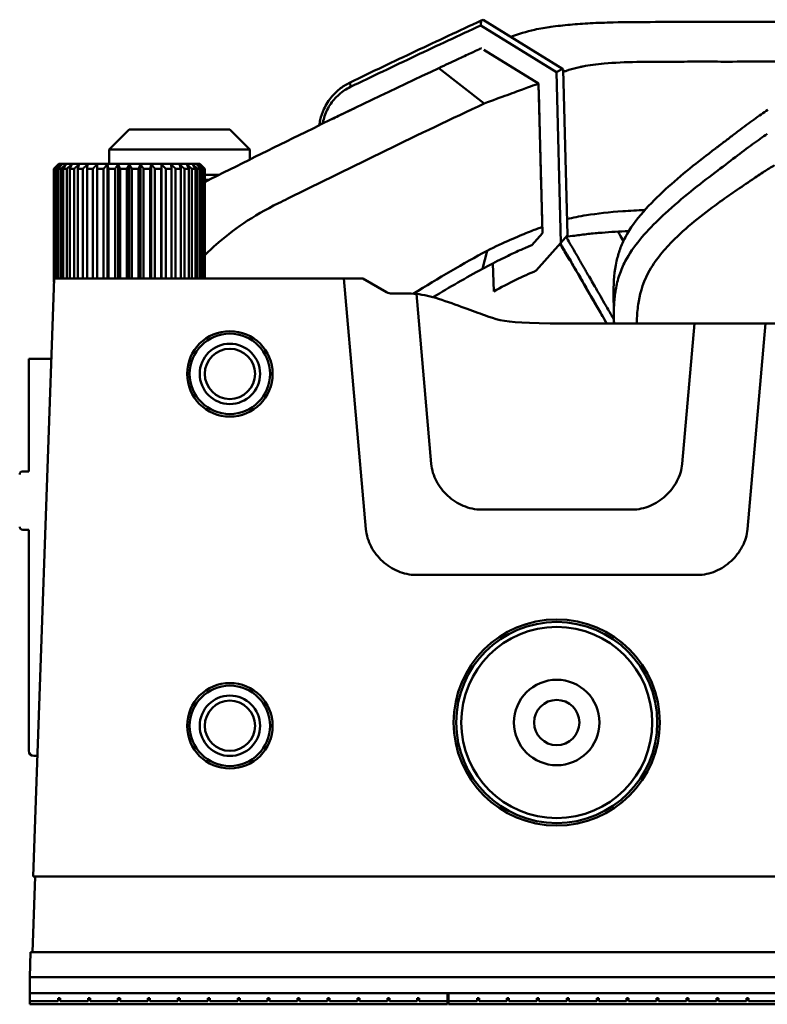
# Model space of a CAD drawing. Header units: millimetres. Extents: x 0 to 2100, y 0 to 1485.
# Tile 69 of 256: x 610 to 684, y 1244 to 1342. Entities that reach past the tile are written whole.
import ezdxf

# ---------------------------------------------------------------- set-up
doc = ezdxf.new("R2010")
doc.units = ezdxf.units.MM
doc.header["$LTSCALE"] = 5
doc.layers.add('Sichtbar (ISO)', color=7, linetype='Continuous', lineweight=50)

msp = doc.modelspace()

# ---------------------------------------------------------------- linework, layer by layer
at = {"layer": 'Sichtbar (ISO)'}
for p, q in [((656.0475, 1341.7478), (663.9291, 1336.86)), ((655.8214, 1341.181), (663.3369, 1336.5202)), ((656.1275, 1338.7565), (661.5572, 1335.3892)), ((656.1664, 1333.4199), (651.6383, 1336.9342)), ((663.3369, 1336.5202), (663.9291, 1336.86)), ((663.9291, 1336.86), (664.021, 1336.803)), ((664.4528, 1320.3158), (664.021, 1336.803)), ((663.7811, 1319.5581), (663.3369, 1336.5202)), ((642.8278, 1335.5107), (642.8533, 1335.0611)), ((661.5572, 1335.3892), (661.5572, 1335.3892)), ((661.5572, 1335.3892), (661.947, 1320.5041)), ((661.5573, 1335.3891), (661.5573, 1335.3891)), ((620.8657, 1330.823), (618.8657, 1328.823)), ((620.8657, 1330.823), (630.8657, 1330.823)), ((630.8657, 1330.823), (632.8657, 1328.823)), ((632.8657, 1328.823), (618.8657, 1328.823)), ((618.8657, 1327.423), (618.8657, 1328.823)), ((632.8657, 1327.849), (632.8657, 1328.823)), ((613.3699, 1326.923), (613.3699, 1315.633)), ((613.4231, 1326.923), (613.3699, 1326.923)), ((613.4231, 1326.923), (613.4231, 1316.023)), ((613.5013, 1326.923), (613.5013, 1316.023)), ((613.6595, 1326.923), (613.5013, 1326.923)), ((613.6595, 1326.923), (613.6595, 1316.023)), ((613.8657, 1327.423), (613.8029, 1327.3602)), ((613.814, 1326.923), (613.814, 1316.023)), ((614.0734, 1326.923), (613.814, 1326.923)), ((627.8657, 1327.423), (613.8657, 1327.423)), ((614.0734, 1326.923), (614.0734, 1316.023)), ((614.3004, 1326.923), (614.3004, 1316.023)), ((614.6545, 1326.923), (614.3004, 1326.923)), ((614.6545, 1326.923), (614.6545, 1316.023)), ((614.9484, 1326.923), (614.9484, 1316.023)), ((615.3886, 1326.923), (614.9484, 1326.923)), ((615.3886, 1326.923), (615.3886, 1316.023)), ((615.7422, 1326.923), (615.7422, 1316.023)), ((616.2576, 1326.923), (615.7422, 1326.923)), ((616.2576, 1326.923), (616.2576, 1316.023)), ((616.6621, 1326.923), (616.6621, 1316.023)), ((617.24, 1326.923), (616.6621, 1326.923)), ((617.24, 1326.923), (617.24, 1316.023)), ((617.6593, 1327.3602), (617.6593, 1316.023)), ((617.6855, 1326.923), (617.6855, 1316.023)), ((618.3116, 1326.923), (617.6855, 1326.923)), ((618.3116, 1326.923), (618.3116, 1316.023)), ((618.6832, 1327.3602), (618.6832, 1316.023)), ((618.7872, 1326.923), (618.7872, 1316.023)), ((619.4462, 1326.923), (618.7872, 1326.923)), ((619.4462, 1326.923), (619.4462, 1316.023)), ((619.7609, 1327.3602), (619.7609, 1316.023)), ((619.9401, 1326.923), (619.9401, 1316.023)), ((620.6157, 1326.923), (619.9401, 1326.923)), ((620.6157, 1326.923), (620.6157, 1316.023)), ((620.8657, 1327.3602), (620.8657, 1316.023)), ((621.1157, 1326.923), (621.1157, 1316.023)), ((621.7914, 1326.923), (621.1157, 1326.923)), ((621.7914, 1326.923), (621.7914, 1316.023)), ((621.9706, 1327.3602), (621.9706, 1316.023)), ((622.2853, 1326.923), (622.2853, 1316.023)), ((622.9443, 1326.923), (622.2853, 1326.923)), ((622.9443, 1326.923), (622.9443, 1316.023)), ((623.0483, 1327.3602), (623.0483, 1316.023)), ((623.4199, 1326.923), (623.4199, 1316.023)), ((624.046, 1326.923), (623.4199, 1326.923)), ((624.046, 1326.923), (624.046, 1316.023)), ((624.0722, 1327.3602), (624.0722, 1316.023)), ((624.4915, 1326.923), (624.4915, 1316.023)), ((625.0694, 1326.923), (624.4915, 1326.923)), ((625.0694, 1326.923), (625.0694, 1316.023)), ((625.4739, 1326.923), (625.4739, 1316.023)), ((625.9893, 1326.923), (625.4739, 1326.923)), ((625.9893, 1326.923), (625.9893, 1316.023)), ((626.3429, 1326.923), (626.3429, 1316.023)), ((626.7831, 1326.923), (626.3429, 1326.923)), ((626.7831, 1326.923), (626.7831, 1316.023)), ((627.077, 1326.923), (627.077, 1316.023)), ((627.4311, 1326.923), (627.077, 1326.923)), ((627.4311, 1326.923), (627.4311, 1316.023)), ((627.6581, 1326.923), (627.6581, 1316.023)), ((627.9175, 1326.923), (627.6581, 1326.923)), ((627.8657, 1327.423), (627.9286, 1327.3602)), ((627.9175, 1326.923), (627.9175, 1316.023)), ((628.072, 1326.923), (628.072, 1316.023)), ((628.2302, 1326.923), (628.072, 1326.923)), ((628.2302, 1326.923), (628.2302, 1316.023)), ((628.3084, 1326.923), (628.3084, 1316.023)), ((628.3616, 1326.923), (628.3084, 1326.923)), ((628.3616, 1326.923), (628.3616, 1316.023)), ((628.3616, 1326.323), (629.8154, 1326.323)), ((628.822, 1325.823), (628.3616, 1325.823)), ((661.9298, 1321.1321), (661.9259, 1321.1261)), ((661.9307, 1321.13), (661.9307, 1321.1301)), ((661.947, 1320.5041), (660.8892, 1319.3107)), ((664.4528, 1320.3158), (663.7811, 1319.5581)), ((663.7811, 1319.5581), (661.3306, 1316.7936)), ((655.9743, 1316.9661), (656.4377, 1318.7727)), ((657.0965, 1314.7291), (657.0234, 1317.5206)), ((611.3057, 1256.5226), (613.3835, 1316.023)), ((642.2032, 1316.023), (613.3835, 1316.023)), ((642.2032, 1316.023), (644.3848, 1291.0873)), ((642.2032, 1316.023), (644.0862, 1316.023)), ((646.4522, 1314.657), (644.0862, 1316.023)), ((648.3966, 1314.523), (646.9522, 1314.523)), ((650.8848, 1297.5873), (649.4076, 1314.4718)), ((677.0659, 1311.523), (675.8467, 1297.5873)), ((684.1346, 1311.523), (677.0659, 1311.523)), ((682.3467, 1291.0873), (684.1346, 1311.523)), ((685.8657, 1311.523), (684.1346, 1311.523)), ((613.1042, 1308.023), (610.8657, 1308.023)), ((610.8657, 1296.823), (610.8657, 1308.023)), ((610.2657, 1296.823), (610.8657, 1296.823)), ((670.8658, 1293.023), (655.8657, 1293.023)), ((610.8657, 1291.023), (610.2657, 1291.023)), ((610.8657, 1269.023), (610.8657, 1291.023)), ((649.3657, 1286.523), (677.3658, 1286.523)), ((611.7248, 1268.523), (611.3657, 1268.523)), ((611.5151, 1256.5226), (611.2532, 1249.0226)), ((611.3057, 1256.5226), (1110.4257, 1256.523)), ((610.9658, 1246.5226), (611.0531, 1249.0226)), ((860.6785, 1249.0228), (611.0531, 1249.0226)), ((610.9658, 1246.5226), (860.7658, 1246.5228)), ((860.7658, 1246.5228), (610.9658, 1246.5226)), ((610.9658, 1246.5226), (610.9658, 1244.9226)), ((860.7658, 1244.9228), (610.9658, 1244.9226)), ((652.5158, 1244.9226), (610.9658, 1244.9226)), ((610.9658, 1244.9226), (610.9658, 1244.1226)), ((652.5158, 1244.9226), (652.5158, 1244.1226)), ((694.1658, 1244.9226), (652.6158, 1244.9226)), ((652.6158, 1244.9226), (652.6158, 1244.1226)), ((613.7888, 1244.1226), (610.9658, 1244.1226)), ((610.9658, 1243.8226), (610.9658, 1244.1226)), ((610.9658, 1243.8226), (652.5158, 1243.8226)), ((613.7888, 1244.1226), (613.7888, 1244.4226)), ((613.9888, 1244.4226), (613.7888, 1244.4226)), ((613.9888, 1244.1226), (613.9888, 1244.4226)), ((616.7648, 1244.1226), (613.9888, 1244.1226)), ((616.7648, 1244.1226), (616.7648, 1244.4226)), ((616.9648, 1244.4226), (616.7648, 1244.4226)), ((616.9648, 1244.1226), (616.9648, 1244.4226)), ((619.7408, 1244.1226), (616.9648, 1244.1226)), ((619.7408, 1244.1226), (619.7408, 1244.4226)), ((619.9408, 1244.4226), (619.7408, 1244.4226)), ((619.9408, 1244.1226), (619.9408, 1244.4226)), ((622.7168, 1244.1226), (619.9408, 1244.1226)), ((622.7168, 1244.1226), (622.7168, 1244.4226)), ((622.9168, 1244.4226), (622.7168, 1244.4226)), ((622.9168, 1244.1226), (622.9168, 1244.4226)), ((625.6928, 1244.1226), (622.9168, 1244.1226)), ((625.6928, 1244.1226), (625.6928, 1244.4226)), ((625.8928, 1244.4226), (625.6928, 1244.4226)), ((625.8928, 1244.1226), (625.8928, 1244.4226)), ((628.6688, 1244.1226), (625.8928, 1244.1226)), ((628.6688, 1244.1226), (628.6688, 1244.4226)), ((628.8688, 1244.4226), (628.6688, 1244.4226)), ((628.8688, 1244.1226), (628.8688, 1244.4226)), ((631.6448, 1244.1226), (628.8688, 1244.1226)), ((631.6448, 1244.1226), (631.6448, 1244.4226)), ((631.8448, 1244.4226), (631.6448, 1244.4226)), ((631.8448, 1244.1226), (631.8448, 1244.4226)), ((634.6208, 1244.1226), (631.8448, 1244.1226)), ((634.6208, 1244.1226), (634.6208, 1244.4226)), ((634.8208, 1244.4226), (634.6208, 1244.4226)), ((634.8208, 1244.1226), (634.8208, 1244.4226)), ((637.5968, 1244.1226), (634.8208, 1244.1226)), ((637.5968, 1244.1226), (637.5968, 1244.4226)), ((637.7968, 1244.4226), (637.5968, 1244.4226)), ((637.7968, 1244.1226), (637.7968, 1244.4226)), ((640.5728, 1244.1226), (637.7968, 1244.1226)), ((640.5728, 1244.1226), (640.5728, 1244.4226)), ((640.7728, 1244.4226), (640.5728, 1244.4226)), ((640.7728, 1244.1226), (640.7728, 1244.4226)), ((643.5488, 1244.1226), (640.7728, 1244.1226)), ((643.5488, 1244.1226), (643.5488, 1244.4226)), ((643.7488, 1244.4226), (643.5488, 1244.4226)), ((643.7488, 1244.1226), (643.7488, 1244.4226)), ((646.5248, 1244.1226), (643.7488, 1244.1226)), ((646.5248, 1244.1226), (646.5248, 1244.4226)), ((646.7248, 1244.4226), (646.5248, 1244.4226)), ((646.7248, 1244.1226), (646.7248, 1244.4226)), ((649.5008, 1244.1226), (646.7248, 1244.1226)), ((649.5008, 1244.1226), (649.5008, 1244.4226)), ((649.7008, 1244.4226), (649.5008, 1244.4226)), ((649.7008, 1244.1226), (649.7008, 1244.4226)), ((652.5158, 1244.1226), (649.7008, 1244.1226)), ((652.5158, 1243.8226), (652.5158, 1244.1226)), ((655.4388, 1244.1226), (652.6158, 1244.1226)), ((652.6158, 1243.8226), (652.6158, 1244.1226)), ((652.6158, 1243.8226), (694.1658, 1243.8226)), ((655.4388, 1244.1226), (655.4388, 1244.4226)), ((655.6388, 1244.4226), (655.4388, 1244.4226)), ((655.6388, 1244.1226), (655.6388, 1244.4226)), ((658.4148, 1244.1226), (655.6388, 1244.1226)), ((658.4148, 1244.1226), (658.4148, 1244.4226)), ((658.6148, 1244.4226), (658.4148, 1244.4226)), ((658.6148, 1244.1226), (658.6148, 1244.4226)), ((661.3908, 1244.1226), (658.6148, 1244.1226)), ((661.3908, 1244.1226), (661.3908, 1244.4226)), ((661.5908, 1244.4226), (661.3908, 1244.4226)), ((661.5908, 1244.1226), (661.5908, 1244.4226)), ((664.3668, 1244.1226), (661.5908, 1244.1226)), ((664.3668, 1244.1226), (664.3668, 1244.4226)), ((664.5668, 1244.4226), (664.3668, 1244.4226)), ((664.5668, 1244.1226), (664.5668, 1244.4226)), ((667.3428, 1244.1226), (664.5668, 1244.1226)), ((667.3428, 1244.1226), (667.3428, 1244.4226)), ((667.5428, 1244.4226), (667.3428, 1244.4226)), ((667.5428, 1244.1226), (667.5428, 1244.4226)), ((670.3188, 1244.1226), (667.5428, 1244.1226)), ((670.3188, 1244.1226), (670.3188, 1244.4226)), ((670.5188, 1244.4226), (670.3188, 1244.4226)), ((670.5188, 1244.1226), (670.5188, 1244.4226)), ((673.2948, 1244.1226), (670.5188, 1244.1226)), ((673.2948, 1244.1226), (673.2948, 1244.4226)), ((673.4948, 1244.4226), (673.2948, 1244.4226)), ((673.4948, 1244.1226), (673.4948, 1244.4226)), ((676.2708, 1244.1226), (673.4948, 1244.1226)), ((676.2708, 1244.1226), (676.2708, 1244.4226)), ((676.4708, 1244.4226), (676.2708, 1244.4226)), ((676.4708, 1244.1226), (676.4708, 1244.4226)), ((679.2468, 1244.1226), (676.4708, 1244.1226)), ((679.2468, 1244.1226), (679.2468, 1244.4226)), ((679.4468, 1244.4226), (679.2468, 1244.4226)), ((679.4468, 1244.1226), (679.4468, 1244.4226)), ((682.2228, 1244.1226), (679.4468, 1244.1226)), ((682.2228, 1244.1226), (682.2228, 1244.4226)), ((682.4228, 1244.4226), (682.2228, 1244.4226)), ((682.4228, 1244.1226), (682.4228, 1244.4226)), ((685.1988, 1244.1226), (682.4228, 1244.1226))]:
    msp.add_line(p, q, dxfattribs=at)
for centre, radius in [((630.8657, 1306.523), 4.25), ((630.8657, 1306.523), 4), ((630.8657, 1306.523), 3), ((630.8657, 1306.523), 2.5), ((663.3657, 1271.8493), 10.25), ((663.3657, 1271.8493), 10), ((663.3657, 1271.8493), 9.5), ((663.3657, 1271.8493), 4.25), ((630.8657, 1271.523), 4.25), ((630.8657, 1271.523), 4), ((630.8657, 1271.523), 3), ((630.8657, 1271.523), 2.5), ((663.3657, 1271.8493), 2.25)]:
    msp.add_circle(centre, radius, dxfattribs=at)
for centre, radius, start, end in [((1044.9649, 500.2776), 927, 114.8058138, 114.8192316), ((1044.9649, 500.2776), 924.5, 115.1789795, 115.1790589), ((646.9522, 1315.523), 1, 240, 270), ((648.3966, 1304.523), 10, 71.333116, 84.19766), ((610.2657, 1296.523), 0.3, 90, 180), ((610.2657, 1291.323), 0.3, 180, 270), ((611.3657, 1269.023), 0.5, 180, 270)]:
    msp.add_arc(centre, radius, start, end, dxfattribs=at)
for centre, major_axis, ratio, start_param, end_param in [((353.351, 1154.5726), (309.8363, 183.1809), 0.0265749, 0.2260739, 0.2260927), ((591.2911, 1494.0391), (6.8407, -180.1347), 0.7070142, 0.3018527, 0.3097378), ((648.3914, 1304.4198), (-0.512, -10.0904), 0.9948663, 3.0912777, 3.1920279)]:
    msp.add_ellipse(centre, major_axis=major_axis, ratio=ratio, start_param=start_param, end_param=end_param, dxfattribs=at)
for points, knots in [([(642.828, 1335.511), (644.9906, 1336.5522), (647.1568, 1337.5848), (651.4977, 1339.6335), (653.6723, 1340.6494), (655.8504, 1341.6567)], [0.0000866, 0.0000866, 0.0000866, 0.0000866, 0.7686312, 0.7686312, 1.5376981, 1.5376981, 1.5376981, 1.5376981]), ([(655.8504, 1341.6567), (655.8456, 1341.5775), (655.8407, 1341.4982), (655.831, 1341.3396), (655.8262, 1341.2603), (655.8214, 1341.181)], [0.000001, 0.000001, 0.000001, 0.000001, 0.03250804, 0.03250804, 0.065008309, 0.065008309, 0.065008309, 0.065008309]), ([(642.8535, 1335.0605), (645.0067, 1336.0972), (647.1634, 1337.1254), (651.4861, 1339.1656), (653.652, 1340.1776), (655.8214, 1341.181)], [-1.5313056, -1.5313056, -1.5313056, -1.5313056, -0.7660616, -0.7660616, -0.0000158, -0.0000158, -0.0000158, -0.0000158]), ([(661.1569, 1340.7437), (661.4389, 1340.8076), (661.7206, 1340.8634), (662.2768, 1340.9576), (662.5383, 1340.9954), (663.4141, 1341.1152), (664.0436, 1341.1891), (664.7044, 1341.2506)], [-0.4658478, -0.4658478, -0.4658478, -0.4658478, -0.35047835, -0.35047835, -0.24989107, -0.24989107, -0.00049766, -0.00049766, -0.00049766, -0.00049766]), ([(664.7044, 1341.2506), (665.3495, 1341.3107), (666.0113, 1341.3576), (667.4365, 1341.4318), (668.195, 1341.4574), (670.3251, 1341.5061), (671.7485, 1341.5151), (673.2007, 1341.5194)], [-0.94763793, -0.94763793, -0.94763793, -0.94763793, -0.70487767, -0.70487767, -0.44722183, -0.44722183, -0.00000327, -0.00000327, -0.00000327, -0.00000327]), ([(766.7401, 1337.1348), (765.3747, 1338.0513), (763.4476, 1339.1674), (760.0626, 1340.2285), (759.3671, 1340.4128), (757.705, 1340.7845), (756.739, 1340.9475), (755.1905, 1341.1472), (754.6142, 1341.2082), (752.6594, 1341.3793), (751.2501, 1341.442), (748.9719, 1341.4996), (748.0631, 1341.5105), (745.2217, 1341.5293), (743.4977, 1341.523), (735.4207, 1341.523), (733.2373, 1341.523), (721.1323, 1341.523), (720.1462, 1341.523), (707.1248, 1341.523), (703.6676, 1341.523), (697.0314, 1341.523), (694.3465, 1341.523), (688.5998, 1341.523), (686.9059, 1341.523), (684.7988, 1341.523), (683.5205, 1341.523), (681.5326, 1341.523), (680.4905, 1341.523), (678.5386, 1341.523), (677.2623, 1341.5232), (675.1384, 1341.5228), (674.1647, 1341.5223), (673.2007, 1341.5194)], [0.0003149, 0.0003149, 0.0003149, 0.0003149, 0.4934213, 0.4934213, 0.619356, 0.619356, 0.7907285, 0.7907285, 0.8917464, 0.8917464, 1.1329347, 1.1329347, 1.2959904, 1.2959904, 1.6646703, 1.6646703, 1.9117702, 1.9117702, 2.0488824, 2.0488824, 2.1048838, 2.1048838, 2.1428349, 2.1428349, 2.186245, 2.186245, 2.2531976, 2.2531976, 2.2903634, 2.2903634, 2.33572, 2.33572, 2.3750876, 2.3750876, 2.3750876, 2.3750876]), ([(655.8761, 1338.9135), (655.8703, 1338.9108), (655.7801, 1338.8689), (655.4322, 1338.7074), (655.1639, 1338.5827), (654.4475, 1338.2493), (653.9925, 1338.0372), (652.9288, 1337.54), (652.3145, 1337.2522), (651.6389, 1336.9346)], [-1.1549404, -1.1549404, -1.1549404, -1.1549404, -0.8868226, -0.8868226, -0.6011233, -0.6011233, -0.3038261, -0.3038261, -0.0000954, -0.0000954, -0.0000954, -0.0000954]), ([(651.6377, 1336.934), (647.2055, 1334.8503), (642.7827, 1332.7281), (635.0279, 1328.9305), (631.6917, 1327.2718), (628.3616, 1325.5908)], [-3.9789778, -3.9789778, -3.9789778, -3.9789778, -1.985512, -1.985512, -0.4757946, -0.4757946, -0.4757946, -0.4757946]), ([(664.0275, 1336.5546), (664.129, 1336.5948), (664.2336, 1336.6344), (664.6578, 1336.785), (664.9997, 1336.8865), (665.3664, 1336.9734)], [0.55903057, 0.55903057, 0.55903057, 0.55903057, 0.63954142, 0.63954142, 0.8761829, 0.8761829, 0.8761829, 0.8761829]), ([(665.3664, 1336.9734), (665.4644, 1336.9966), (665.5642, 1337.0192), (665.7661, 1337.0627), (665.8682, 1337.0838), (665.9719, 1337.1041)], [0.000043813, 0.000043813, 0.000043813, 0.000043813, 0.047068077, 0.047068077, 0.093698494, 0.093698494, 0.093698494, 0.093698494]), ([(665.9719, 1337.1041), (666.2929, 1337.1674), (666.6307, 1337.2222), (667.3377, 1337.3163), (667.7062, 1337.3557), (668.0881, 1337.3886)], [0.00021124, 0.00021124, 0.00021124, 0.00021124, 0.14464824, 0.14464824, 0.28912735, 0.28912735, 0.28912735, 0.28912735]), ([(668.0881, 1337.3886), (669.0946, 1337.4753), (670.1919, 1337.5205), (672.507, 1337.568), (673.7434, 1337.5721), (674.9992, 1337.5662)], [0.00006799, 0.00006799, 0.00006799, 0.00006799, 0.38078954, 0.38078954, 0.76247493, 0.76247493, 0.76247493, 0.76247493]), ([(674.9992, 1337.5662), (675.5831, 1337.562), (676.3074, 1337.5799), (678.5279, 1337.5857), (679.5015, 1337.5684), (680.3446, 1337.5716)], [0.00035934, 0.00035934, 0.00035934, 0.00035934, 0.17869268, 0.17869268, 0.31519654, 0.31519654, 0.31519654, 0.31519654]), ([(680.3446, 1337.5716), (681.6731, 1337.575), (682.7744, 1337.5794), (685.9975, 1337.5767), (687.2266, 1337.5728), (690.0582, 1337.5692), (691.0635, 1337.5686), (696.0898, 1337.5683), (700.0737, 1337.5756), (704.1848, 1337.5761)], [-2.773131, -2.773131, -2.773131, -2.773131, -2.1018165, -2.1018165, -1.5416522, -1.5416522, -1.2333603, -1.2333603, -0.0000475, -0.0000475, -0.0000475, -0.0000475]), ([(639.7572, 1331.2451), (639.7796, 1331.4226), (639.8107, 1331.5989), (639.9342, 1332.1426), (640.0553, 1332.4998), (640.318, 1333.0749), (640.4407, 1333.2999), (640.7174, 1333.7333), (640.8714, 1333.9405), (641.2897, 1334.4286), (641.5695, 1334.6924), (642.1718, 1335.1531), (642.4919, 1335.3492), (642.8275, 1335.5108)], [0.05497034, 0.05497034, 0.05497034, 0.05497034, 0.10888103, 0.10888103, 0.22279128, 0.22279128, 0.30092566, 0.30092566, 0.3801151, 0.3801151, 0.49974743, 0.49974743, 0.61798135, 0.61798135, 0.61798135, 0.61798135]), ([(640.096, 1331.4102), (640.1304, 1331.6063), (640.1764, 1331.8001), (640.3673, 1332.4382), (640.5607, 1332.8582), (641.0635, 1333.646), (641.3694, 1333.9999), (642.0617, 1334.61), (642.447, 1334.8668), (642.8529, 1335.0619)], [-0.48985975, -0.48985975, -0.48985975, -0.48985975, -0.43042513, -0.43042513, -0.28971984, -0.28971984, -0.14427867, -0.14427867, -0.00007028, -0.00007028, -0.00007028, -0.00007028]), ([(656.1663, 1333.4215), (657.0104, 1333.7329), (657.7764, 1334.0107), (659.112, 1334.4976), (659.6814, 1334.7066), (660.6126, 1335.0463), (660.9695, 1335.1747), (661.4223, 1335.3404), (661.5388, 1335.3851), (661.5547, 1335.3908)], [-1.4735548, -1.4735548, -1.4735548, -1.4735548, -1.1016731, -1.1016731, -0.7342748, -0.7342748, -0.3626209, -0.3626209, -0.0266229, -0.0266229, -0.0266229, -0.0266229]), ([(661.9306, 1321.1285), (661.8684, 1323.5053), (661.8061, 1325.8821), (661.6817, 1330.6356), (661.6194, 1333.0124), (661.5572, 1335.3892)], [-1.426565, -1.426565, -1.426565, -1.426565, -0.7132829, -0.7132829, -0.0000013, -0.0000013, -0.0000013, -0.0000013]), ([(636.6261, 1323.9504), (639.8718, 1325.5708), (643.1232, 1327.1701), (649.637, 1330.3264), (652.8994, 1331.8833), (656.1671, 1333.419)], [-2.944947, -2.944947, -2.944947, -2.944947, -1.4725464, -1.4725464, -0.000109, -0.000109, -0.000109, -0.000109]), ([(641.0071, 1331.8533), (641.464, 1332.0754), (641.8779, 1332.2761), (642.7224, 1332.6846), (643.1127, 1332.8731), (643.3907, 1333.0072)], [0.18450229, 0.18450229, 0.18450229, 0.18450229, 0.40163168, 0.40163168, 0.69690929, 0.69690929, 0.69690929, 0.69690929]), ([(684.3529, 1332.7851), (684.1403, 1332.6429), (683.9201, 1332.4923), (683.6927, 1332.3335), (683.4653, 1332.1747), (683.2306, 1332.0076), (682.9876, 1331.8316), (682.7447, 1331.6556), (682.4934, 1331.4707), (682.2328, 1331.2763), (681.9721, 1331.082), (681.702, 1330.8783), (681.4219, 1330.6656), (681.1419, 1330.4529), (680.8519, 1330.2312), (680.5488, 1329.9995), (680.2457, 1329.7678), (679.9295, 1329.5261), (679.6003, 1329.2768)], [0, 0, 0, 0, 0.1666667, 0.1666667, 0.1666667, 0.3333333, 0.3333333, 0.3333333, 0.5, 0.5, 0.5, 0.6666667, 0.6666667, 0.6666667, 0.8333333, 0.8333333, 0.8333333, 1, 1, 1, 1]), ([(684.3057, 1330.3927), (684.0699, 1330.2319), (683.8357, 1330.0703), (683.351, 1329.7311), (683.1007, 1329.5531), (682.8497, 1329.3715)], [0.000001, 0.000001, 0.000001, 0.000001, 0.08979473, 0.08979473, 0.18741864, 0.18741864, 0.18741864, 0.18741864]), ([(679.1594, 1328.9433), (678.295, 1328.2909), (677.4336, 1327.625), (675.7702, 1326.2717), (674.9707, 1325.588), (673.4183, 1324.1677), (672.6634, 1323.4283), (671.2874, 1321.8516), (670.6708, 1321.0141), (670.1886, 1320.1096)], [-1.3680842, -1.3680842, -1.3680842, -1.3680842, -1.0235505, -1.0235505, -0.6848765, -0.6848765, -0.345045, -0.345045, -0.0000871, -0.0000871, -0.0000871, -0.0000871]), ([(682.8497, 1329.3715), (682.2761, 1328.9563), (681.7074, 1328.526), (680.4664, 1327.5771), (679.8006, 1327.0615), (679.1219, 1326.551)], [0.000001, 0.000001, 0.000001, 0.000001, 0.22487873, 0.22487873, 0.49062251, 0.49062251, 0.49062251, 0.49062251]), ([(679.6003, 1329.2768), (679.5269, 1329.2212), (679.4535, 1329.1656), (679.3066, 1329.0544), (679.233, 1328.9988), (679.1594, 1328.9433)], [-0.058588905, -0.058588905, -0.058588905, -0.058588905, -0.029295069, -0.029295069, -0.000000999, -0.000000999, -0.000000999, -0.000000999]), ([(682.818, 1325.8566), (683.2086, 1326.1206), (683.5963, 1326.3839), (684.3289, 1326.8571), (684.6665, 1327.0664), (685.0145, 1327.2661)], [0.00002148, 0.00002148, 0.00002148, 0.00002148, 0.15753894, 0.15753894, 0.28881402, 0.28881402, 0.28881402, 0.28881402]), ([(679.1219, 1326.551), (677.5556, 1325.3729), (675.8686, 1324.0496), (673.9363, 1322.278), (673.7135, 1322.0698), (672.139, 1320.5583), (670.9664, 1319.2129), (670.1781, 1317.7238)], [0.0000432, 0.0000432, 0.0000432, 0.0000432, 0.6233518, 0.6233518, 0.7054889, 0.7054889, 1.2125386, 1.2125386, 1.2125386, 1.2125386]), ([(674.8508, 1319.6851), (675.5245, 1320.3757), (676.2844, 1321.058), (677.8081, 1322.3137), (678.6193, 1322.9256), (679.9761, 1323.9069), (680.5455, 1324.3059), (681.6902, 1325.0944), (682.2532, 1325.475), (682.818, 1325.8566)], [-1.0874451, -1.0874451, -1.0874451, -1.0874451, -0.7703854, -0.7703854, -0.4526559, -0.4526559, -0.2277705, -0.2277705, -0.0000058, -0.0000058, -0.0000058, -0.0000058]), ([(628.3615, 1318.3069), (628.7011, 1318.6524), (629.0681, 1319.0013), (631.0818, 1320.7912), (633.1699, 1322.263), (635.6847, 1323.4865)], [0.8754923, 0.8754923, 0.8754923, 0.8754923, 1.1532086, 1.1532086, 2.2978021, 2.2978021, 2.2978021, 2.2978021]), ([(666.3129, 1322.3013), (667.3789, 1322.471), (668.6067, 1322.6112), (670.651, 1322.7518), (671.3769, 1322.7857), (672.1273, 1322.8112)], [-1.24723621, -1.24723621, -1.24723621, -1.24723621, -0.91034632, -0.91034632, -0.73488961, -0.73488961, -0.73488961, -0.73488961]), ([(661.9302, 1321.1276), (661.9303, 1321.1267), (661.8113, 1321.0931), (661.3286, 1320.9184), (660.9562, 1320.7742), (659.9932, 1320.3863), (659.4123, 1320.1447), (658.0536, 1319.5402), (657.2834, 1319.1803), (656.4388, 1318.7746)], [-1.512689, -1.512689, -1.512689, -1.512689, -1.1443077, -1.1443077, -0.7590386, -0.7590386, -0.3817806, -0.3817806, -0.0003151, -0.0003151, -0.0003151, -0.0003151]), ([(664.9247, 1319.0732), (664.8304, 1319.2347), (664.7375, 1319.3954), (664.5349, 1319.7474), (664.4267, 1319.9363), (664.3201, 1320.1232)], [-0.12311568, -0.12311568, -0.12311568, -0.12311568, -0.06700848, -0.06700848, -0.000001, -0.000001, -0.000001, -0.000001]), ([(665.139, 1320.2674), (665.5666, 1320.3276), (666.0206, 1320.3838), (666.94, 1320.483), (667.4, 1320.5265), (668.7116, 1320.6329), (669.5922, 1320.6851), (670.5248, 1320.724), (670.5338, 1320.7244), (670.5428, 1320.7247)], [0.0000265, 0.0000265, 0.0000265, 0.0000265, 0.19352112, 0.19352112, 0.37116535, 0.37116535, 0.68237882, 0.68237882, 0.68541, 0.68541, 0.68541, 0.68541]), ([(670.1886, 1320.1096), (669.9852, 1319.728), (669.8129, 1319.3364), (669.5241, 1318.5358), (669.4081, 1318.1289), (669.0953, 1316.7287), (669.0136, 1315.7106), (669.0155, 1314.7046)], [0.00007322, 0.00007322, 0.00007322, 0.00007322, 0.14562582, 0.14562582, 0.29071026, 0.29071026, 0.63956476, 0.63956476, 0.63956476, 0.63956476]), ([(669.9927, 1319.7186), (669.8686, 1319.9326), (669.7365, 1320.1601), (669.5465, 1320.4892), (669.4945, 1320.5795), (669.4416, 1320.6715)], [0.09076839, 0.09076839, 0.09076839, 0.09076839, 0.18221566, 0.18221566, 0.21584731, 0.21584731, 0.21584731, 0.21584731]), ([(660.6788, 1319.2276), (660.6796, 1319.228), (660.4291, 1319.1309), (659.7938, 1318.8568), (659.6024, 1318.7726), (658.979, 1318.4901), (658.4858, 1318.2576), (657.3412, 1317.6883), (656.6889, 1317.3507), (655.9748, 1316.966)], [0.000204, 0.000204, 0.000204, 0.000204, 0.5078356, 0.5078356, 0.6840443, 0.6840443, 1.0050582, 1.0050582, 1.3304145, 1.3304145, 1.3304145, 1.3304145]), ([(667.2408, 1313.4257), (666.7352, 1314.3001), (666.1026, 1315.3936), (665.0168, 1317.242), (664.6907, 1317.7906), (664.1853, 1318.6345), (663.9299, 1319.0567), (663.6876, 1319.4526)], [-0.68478158, -0.68478158, -0.68478158, -0.68478158, -0.38506573, -0.38506573, -0.21105939, -0.21105939, -0.03494933, -0.03494933, -0.03494933, -0.03494933]), ([(663.7357, 1319.5069), (663.9566, 1319.1371), (664.1834, 1318.7514), (664.4813, 1318.2401), (664.609, 1318.0204), (664.882, 1317.5475), (664.9926, 1317.3553), (665.0957, 1317.1759)], [-0.45357171, -0.45357171, -0.45357171, -0.45357171, -0.18067563, -0.18067563, -0.07707263, -0.07707263, -0.00011335, -0.00011335, -0.00011335, -0.00011335]), ([(665.9644, 1317.2746), (665.7989, 1317.5597), (665.6176, 1317.8749), (665.2605, 1318.4931), (665.0964, 1318.7792), (664.9247, 1319.0732)], [-0.22870606, -0.22870606, -0.22870606, -0.22870606, -0.10218653, -0.10218653, -0.00001492, -0.00001492, -0.00001492, -0.00001492]), ([(671.4677, 1313.4258), (671.5876, 1314.3001), (671.8484, 1315.3937), (672.8197, 1317.242), (673.2126, 1317.7906), (673.943, 1318.7188), (674.4012, 1319.2242), (674.8508, 1319.6851)], [-0.68478158, -0.68478158, -0.68478158, -0.68478158, -0.38506573, -0.38506573, -0.21105939, -0.21105939, -0.00000429, -0.00000429, -0.00000429, -0.00000429]), ([(665.0958, 1317.1758), (665.3908, 1316.6622), (665.6495, 1316.2099), (666.1589, 1315.3202), (666.3142, 1315.0467), (666.9451, 1313.9506)], [-1.3808508, -1.3808508, -1.3808508, -1.3808508, -0.6594158, -0.6594158, -0.0000387, -0.0000387, -0.0000387, -0.0000387]), ([(666.3737, 1316.5585), (666.3071, 1316.6763), (666.238, 1316.7981), (666.1017, 1317.0368), (666.0346, 1317.1537), (665.9644, 1317.2746)], [-0.1134978, -0.1134978, -0.1134978, -0.1134978, -0.05362345, -0.05362345, -0.000001, -0.000001, -0.000001, -0.000001]), ([(670.1781, 1317.7238), (669.9468, 1317.287), (669.7568, 1316.8352), (669.4423, 1315.8893), (669.3218, 1315.3969), (669.2346, 1314.9009)], [0.00000312, 0.00000312, 0.00000312, 0.00000312, 0.16671016, 0.16671016, 0.34067778, 0.34067778, 0.34067778, 0.34067778]), ([(651.0717, 1314.1586), (651.0815, 1314.1645), (651.0913, 1314.1703), (652.6776, 1315.1201), (654.3797, 1316.1064), (655.9745, 1316.9658)], [2.36102781, 2.36102781, 2.36102781, 2.36102781, 2.3655481, 2.3655481, 3.09184312, 3.09184312, 3.09184312, 3.09184312]), ([(657.0965, 1314.7291), (657.8226, 1315.1213), (658.5748, 1315.5135), (659.9694, 1316.1968), (660.6574, 1316.5154), (661.3306, 1316.7936)], [-0.49858031, -0.49858031, -0.49858031, -0.49858031, -0.23399324, -0.23399324, -0.000001, -0.000001, -0.000001, -0.000001]), ([(668.124, 1313.5273), (667.7804, 1314.1264), (667.4906, 1314.6381), (666.9116, 1315.632), (666.6481, 1316.0737), (666.3737, 1316.5585)], [0.00000197, 0.00000197, 0.00000197, 0.00000197, 0.37465563, 0.37465563, 0.65262347, 0.65262347, 0.65262347, 0.65262347]), ([(669.0427, 1312.5368), (669.0426, 1312.7668), (669.0399, 1313.0158), (669.0323, 1313.4581), (669.0289, 1313.633), (669.0213, 1314.0626), (669.0162, 1314.3643), (669.0155, 1314.7047)], [0, 0, 0, 0, 0.23250422, 0.23250422, 0.35176409, 0.35176409, 0.47884455, 0.47884455, 0.47884455, 0.47884455]), ([(669.2346, 1314.9009), (669.1551, 1314.4488), (669.1033, 1313.9927), (669.0395, 1313.0063), (669.0351, 1312.4739), (669.0531, 1311.9426)], [-0.34227153, -0.34227153, -0.34227153, -0.34227153, -0.18373923, -0.18373923, -0.000001, -0.000001, -0.000001, -0.000001]), ([(651.5973, 1313.997), (653.4214, 1313.3807), (658.4113, 1311.523), (658.6724, 1311.523), (674.9978, 1311.523), (677.0659, 1311.523)], [0, 0, 0, 0, 0.3037313, 0.9197512, 1, 1, 1, 1]), ([(666.9451, 1313.9506), (667.0735, 1313.7276), (667.2028, 1313.5034), (667.4578, 1313.0619), (667.5855, 1312.8413), (667.7134, 1312.6207)], [-0.26625599, -0.26625599, -0.26625599, -0.26625599, -0.13386444, -0.13386444, -0.000001, -0.000001, -0.000001, -0.000001]), ([(668.3402, 1311.5236), (668.2767, 1311.6334), (668.2133, 1311.7431), (667.8461, 1312.3784), (667.543, 1312.9031), (667.2408, 1313.4257)], [-0.22040842, -0.22040842, -0.22040842, -0.22040842, -0.18241207, -0.18241207, -0.00002053, -0.00002053, -0.00002053, -0.00002053]), ([(668.3825, 1313.0798), (668.3373, 1313.1574), (668.2932, 1313.2335), (668.2502, 1313.308), (668.2072, 1313.3826), (668.1652, 1313.4557), (668.124, 1313.5273)], [0, 0, 0, 0, 0.5, 0.5, 0.5, 1, 1, 1, 1]), ([(671.3111, 1311.523), (671.3153, 1311.633), (671.3202, 1311.7429), (671.3524, 1312.3784), (671.396, 1312.9031), (671.4677, 1313.4258)], [-0.22047912, -0.22047912, -0.22047912, -0.22047912, -0.18241207, -0.18241207, -0.00002053, -0.00002053, -0.00002053, -0.00002053]), ([(667.7134, 1312.6207), (667.9313, 1312.2451), (668.091, 1311.9696), (668.3097, 1311.5922), (668.3294, 1311.5583), (668.3495, 1311.5236)], [-0.96165085, -0.96165085, -0.96165085, -0.96165085, -0.72532762, -0.72532762, -0.7027843, -0.7027843, -0.7027843, -0.7027843]), ([(650.8848, 1297.5873), (650.9421, 1296.9786), (651.1267, 1296.3902), (651.6956, 1295.3077), (652.0784, 1294.8169), (652.982, 1293.9845), (653.5072, 1293.6412), (654.6428, 1293.1618), (655.2496, 1293.0272), (655.8657, 1293.023)], [0.000001, 0.000001, 0.000001, 0.000001, 0.18340898, 0.18340898, 0.36695569, 0.36695569, 0.55194673, 0.55194673, 0.73679759, 0.73679759, 0.73679759, 0.73679759]), ([(670.8658, 1293.023), (671.4776, 1293.0271), (672.0803, 1293.1599), (673.2091, 1293.6331), (673.7317, 1293.9721), (674.6392, 1294.8003), (675.0265, 1295.2933), (675.6022, 1296.382), (675.789, 1296.9743), (675.8467, 1297.5873)], [-0.73679655, -0.73679655, -0.73679655, -0.73679655, -0.55323722, -0.55323722, -0.36953897, -0.36953897, -0.18469996, -0.18469996, -0.000001, -0.000001, -0.000001, -0.000001]), ([(649.3657, 1286.523), (648.7539, 1286.5271), (648.1512, 1286.6599), (647.0224, 1287.1331), (646.4998, 1287.4721), (645.5923, 1288.3003), (645.205, 1288.7933), (644.6293, 1289.882), (644.4425, 1290.4743), (644.3848, 1291.0873)], [0.000001, 0.000001, 0.000001, 0.000001, 0.18356058, 0.18356058, 0.36725906, 0.36725906, 0.55209823, 0.55209823, 0.73679736, 0.73679736, 0.73679736, 0.73679736]), ([(682.3467, 1291.0873), (682.2894, 1290.4786), (682.1048, 1289.8902), (681.5359, 1288.8077), (681.1531, 1288.3169), (680.2495, 1287.4845), (679.7243, 1287.1412), (678.5887, 1286.6618), (677.9819, 1286.5272), (677.3658, 1286.523)], [-0.73679607, -0.73679607, -0.73679607, -0.73679607, -0.55338851, -0.55338851, -0.36984222, -0.36984222, -0.18485152, -0.18485152, -0.00000101, -0.00000101, -0.00000101, -0.00000101])]:
    msp.add_open_spline(points, degree=3, knots=knots, dxfattribs=at)
for points in [[(658.7886, 1340.0479), (659.541, 1340.309), (660.3479, 1340.5601), (661.1569, 1340.7437)], [(664.4106, 1321.9258), (664.961, 1322.0583), (665.5972, 1322.1887), (666.3129, 1322.3018)], [(661.9324, 1321.1259), (661.929, 1321.1178), (661.9261, 1321.1097), (661.9315, 1321.1139)], [(664.2948, 1320.1374), (664.5616, 1320.1821), (664.8429, 1320.2256), (665.1385, 1320.2673)], [(664.3201, 1320.1232), (664.3168, 1320.1289), (664.3136, 1320.1345), (664.3104, 1320.1402)], [(670.4055, 1320.7189), (670.4274, 1320.6811), (670.4491, 1320.6436), (670.4706, 1320.6065)], [(670.492, 1320.6419), (670.4773, 1320.6682), (670.4625, 1320.6945), (670.4478, 1320.7207)], [(660.8892, 1319.3107), (660.7807, 1319.2684), (660.6715, 1319.225), (660.5615, 1319.1804)], [(656.4392, 1318.7735), (654.0947, 1317.5009), (651.6333, 1316.0511), (649.1055, 1314.4951)], [(669.0537, 1311.9224), (668.8314, 1312.3071), (668.6086, 1312.6916), (668.3825, 1313.0798)], [(669.0531, 1311.9426), (669.0578, 1311.8027), (669.0631, 1311.6629), (669.069, 1311.5233)]]:
    msp.add_open_spline(points, degree=3, dxfattribs=at)
for points, weights in [([(613.3699, 1326.923), (613.5929, 1327.1502), (613.8029, 1327.3602)], [1.07777355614, 1.06956515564, 1.0601680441]), ([(613.8899, 1327.3602), (613.6635, 1327.1502), (613.4231, 1326.923)], [1.06016804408, 1.06956515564, 1.07777355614]), ([(613.5013, 1326.923), (613.7014, 1327.1502), (613.8899, 1327.3602)], [1.07777355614, 1.06956515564, 1.06016804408]), ([(614.1486, 1327.3602), (613.9114, 1327.1502), (613.6595, 1326.923)], [1.06016804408, 1.06956515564, 1.07777355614]), ([(613.814, 1326.923), (613.9863, 1327.1502), (614.1486, 1327.3602)], [1.07777355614, 1.06956515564, 1.06016804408]), ([(614.5727, 1327.3602), (614.3306, 1327.1502), (614.0734, 1326.923)], [1.06016804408, 1.06956515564, 1.07777355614]), ([(614.3004, 1326.923), (614.4407, 1327.1502), (614.5727, 1327.3602)], [1.07777355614, 1.06956515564, 1.06016804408]), ([(615.1518, 1327.3602), (614.9106, 1327.1502), (614.6545, 1326.923)], [1.06016804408, 1.06956515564, 1.07777355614]), ([(614.9484, 1326.923), (615.0532, 1327.1502), (615.1518, 1327.3602)], [1.07777355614, 1.06956515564, 1.06016804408]), ([(615.8716, 1327.3602), (615.6374, 1327.1502), (615.3886, 1326.923)], [1.06016804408, 1.06956515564, 1.07777355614]), ([(615.7422, 1326.923), (615.8088, 1327.1502), (615.8716, 1327.3602)], [1.07777355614, 1.06956515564, 1.06016804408]), ([(616.7143, 1327.3602), (616.4928, 1327.1502), (616.2576, 1326.923)], [1.06016804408, 1.06956515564, 1.07777355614]), ([(616.6621, 1326.923), (616.689, 1327.1502), (616.7143, 1327.3602)], [1.07777355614, 1.06956515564, 1.06016804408]), ([(617.6593, 1327.3602), (617.4559, 1327.1502), (617.24, 1326.923)], [1.06016804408, 1.06956515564, 1.07777355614]), ([(617.6855, 1326.923), (617.672, 1327.1502), (617.6593, 1327.3602)], [1.07777355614, 1.06956515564, 1.06016804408]), ([(618.6832, 1327.3602), (618.503, 1327.1502), (618.3116, 1326.923)], [1.06016804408, 1.06956515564, 1.07777355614]), ([(618.7872, 1326.923), (618.7336, 1327.1502), (618.6832, 1327.3602)], [1.07777355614, 1.06956515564, 1.06016804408]), ([(619.7609, 1327.3602), (619.6083, 1327.1502), (619.4462, 1326.923)], [1.06016804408, 1.06956515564, 1.07777355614]), ([(619.9401, 1326.923), (619.8478, 1327.1502), (619.7609, 1327.3602)], [1.07777355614, 1.06956515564, 1.06016804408]), ([(620.8657, 1327.3602), (620.7445, 1327.1502), (620.6157, 1326.923)], [1.06016804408, 1.06956515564, 1.07777355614]), ([(621.1157, 1326.923), (620.987, 1327.1502), (620.8657, 1327.3602)], [1.07777355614, 1.06956515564, 1.06016804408]), ([(621.9706, 1327.3602), (621.8837, 1327.1502), (621.7914, 1326.923)], [1.06016804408, 1.06956515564, 1.07777355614]), ([(622.2853, 1326.923), (622.1232, 1327.1502), (621.9706, 1327.3602)], [1.07777355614, 1.06956515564, 1.06016804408]), ([(623.0483, 1327.3602), (622.9979, 1327.1502), (622.9443, 1326.923)], [1.06016804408, 1.06956515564, 1.07777355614]), ([(623.4199, 1326.923), (623.2285, 1327.1502), (623.0483, 1327.3602)], [1.07777355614, 1.06956515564, 1.06016804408]), ([(624.0722, 1327.3602), (624.0595, 1327.1502), (624.046, 1326.923)], [1.06016804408, 1.06956515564, 1.07777355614]), ([(624.4915, 1326.923), (624.2756, 1327.1502), (624.0722, 1327.3602)], [1.07777355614, 1.06956515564, 1.06016804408]), ([(625.0172, 1327.3602), (625.0425, 1327.1502), (625.0694, 1326.923)], [1.06016804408, 1.06956515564, 1.07777355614]), ([(625.4739, 1326.923), (625.2387, 1327.1502), (625.0172, 1327.3602)], [1.07777355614, 1.06956515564, 1.06016804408]), ([(625.8599, 1327.3602), (625.9227, 1327.1502), (625.9893, 1326.923)], [1.06016804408, 1.06956515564, 1.07777355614]), ([(626.3429, 1326.923), (626.0941, 1327.1502), (625.8599, 1327.3602)], [1.07777355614, 1.06956515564, 1.06016804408]), ([(626.5797, 1327.3602), (626.6783, 1327.1502), (626.7831, 1326.923)], [1.06016804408, 1.06956515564, 1.07777355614]), ([(627.077, 1326.923), (626.8209, 1327.1502), (626.5797, 1327.3602)], [1.07777355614, 1.06956515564, 1.06016804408]), ([(627.1588, 1327.3602), (627.2908, 1327.1502), (627.4311, 1326.923)], [1.06016804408, 1.06956515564, 1.07777355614]), ([(627.6581, 1326.923), (627.4009, 1327.1502), (627.1588, 1327.3602)], [1.07777355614, 1.06956515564, 1.06016804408]), ([(627.5829, 1327.3602), (627.7452, 1327.1502), (627.9175, 1326.923)], [1.06016804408, 1.06956515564, 1.07777355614]), ([(628.072, 1326.923), (627.8201, 1327.1502), (627.5829, 1327.3602)], [1.07777355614, 1.06956515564, 1.06016804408]), ([(627.8416, 1327.3602), (628.0301, 1327.1502), (628.2302, 1326.923)], [1.06016804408, 1.06956515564, 1.07777355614]), ([(628.3084, 1326.923), (628.068, 1327.1502), (627.8416, 1327.3602)], [1.07777355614, 1.06956515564, 1.06016804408]), ([(627.9286, 1327.3602), (628.1386, 1327.1502), (628.3616, 1326.923)], [1.06016804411, 1.06956515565, 1.07777355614])]:
    msp.add_rational_spline(points, weights, degree=2, dxfattribs=at)

doc.saveas('drawing.dxf')
